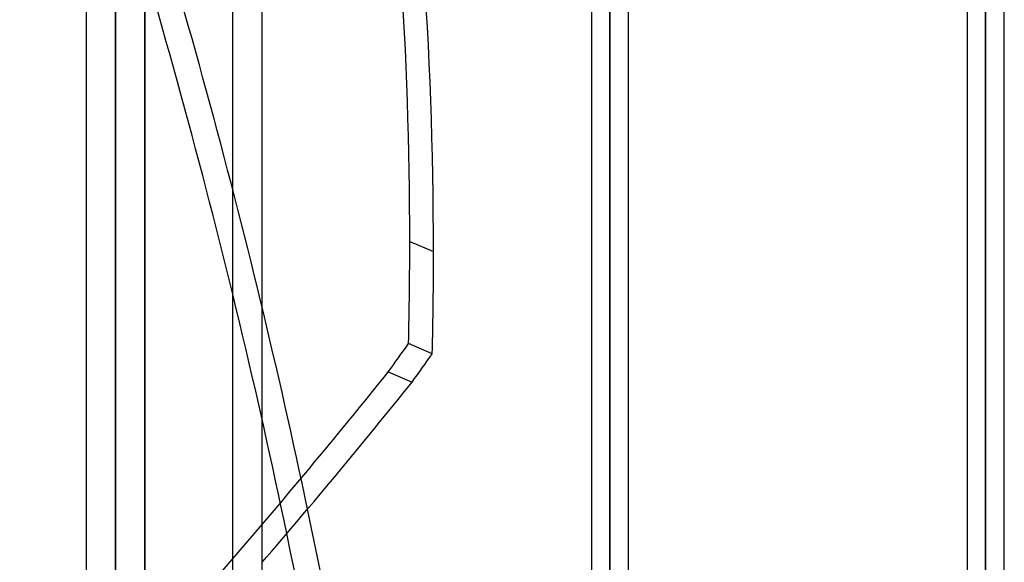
# Model space of a CAD drawing. Header units: millimetres. Extents: x -54 to 130, y -185 to 185.
# Tile 8 of 78: x -8 to 25, y -77 to -59. Entities that reach past the tile are written whole.
import ezdxf

# ---------------------------------------------------------------- set-up
doc = ezdxf.new("R2010")
doc.units = ezdxf.units.MM
doc.layers.add('MAIN-1', color=7, linetype='Continuous')
doc.layers.add('MAIN-2', color=7, linetype='Continuous')

msp = doc.modelspace()

# ---------------------------------------------------------------- linework, layer by layer
at = {"layer": 'MAIN-1'}
for p, q in [((-6, 165), (-6, -165)), ((0, -165), (0, 165)), ((11.213, 0), (11.213, -96.053)), ((12.483, -96.053), (12.483, 0)), ((24.013, 0), (24.013, -96.053)), ((25.283, -96.053), (25.283, 0)), ((11.847, -96.649), (11.847, 0)), ((24.647, -96.649), (24.647, 0)), ((5.027, -66.135), (5.836, -66.481)), ((5.795, -69.961), (4.986, -69.615)), ((4.295, -70.58), (5.104, -70.925))]:
    msp.add_line(p, q, dxfattribs=at)
for centre, major_axis, start_param, end_param in [((-71.799, -129.289), (51.873, 121.467), -0.839056, -0.448854), ((-72.608, -128.943), (-51.873, -121.467), 2.302536, 2.664359), ((-72.608, -128.943), (-51.873, -121.467), 2.270269, 2.302536), ((-71.799, -129.289), (51.873, 121.467), -0.871324, -0.839056), ((-24.405, 0.173), (-49.485, -115.876), 1.129678, 1.139817), ((-23.595, -0.173), (49.485, 115.876), -2.011915, -2.001776), ((-24.405, 30.996), (-63.544, -148.798), 0.991256, 1.038298), ((-23.595, 30.651), (63.544, 148.798), -2.159128, -2.103294), ((-71.799, -50.948), (-51.873, 121.467), -2.141497, -1.968504), ((-72.608, -51.294), (51.873, -121.467), 1.003084, 1.169061)]:
    msp.add_ellipse(centre, major_axis=major_axis, ratio=0.475528, start_param=start_param, end_param=end_param, dxfattribs=at)
at = {"layer": 'MAIN-2'}
for p, q in [((-1, -164), (-1, 164)), ((-5, 0), (-5, -128)), ((-4, 0), (-4, -127)), ((11.847, 0), (11.847, -96.649)), ((11.847, 0), (11.847, -95.81)), ((24.647, 0), (24.647, -96.649)), ((24.647, 0), (24.647, -95.81)), ((-5, -128), (-5, 0)), ((-4, -127), (-4, 0)), ((11.847, -95.81), (11.847, 0)), ((24.647, -95.81), (24.647, -35.176))]:
    msp.add_line(p, q, dxfattribs=at)
for centre, major_axis, start_param, end_param in [((-71.799, -50.948), (-51.873, 121.467), -1.968504, -1.736483), ((-72.608, -51.294), (51.873, -121.467), 1.169061, 1.40511), ((-23.595, 30.996), (-63.544, 148.798), 2.103294, 2.716411), ((-24.405, 30.651), (63.544, -148.798), -1.038298, -0.472224), ((-24.405, 30.996), (-63.544, -148.798), 0.425182, 0.991256)]:
    msp.add_ellipse(centre, major_axis=major_axis, ratio=0.475528, start_param=start_param, end_param=end_param, dxfattribs=at)

doc.saveas('drawing.dxf')
